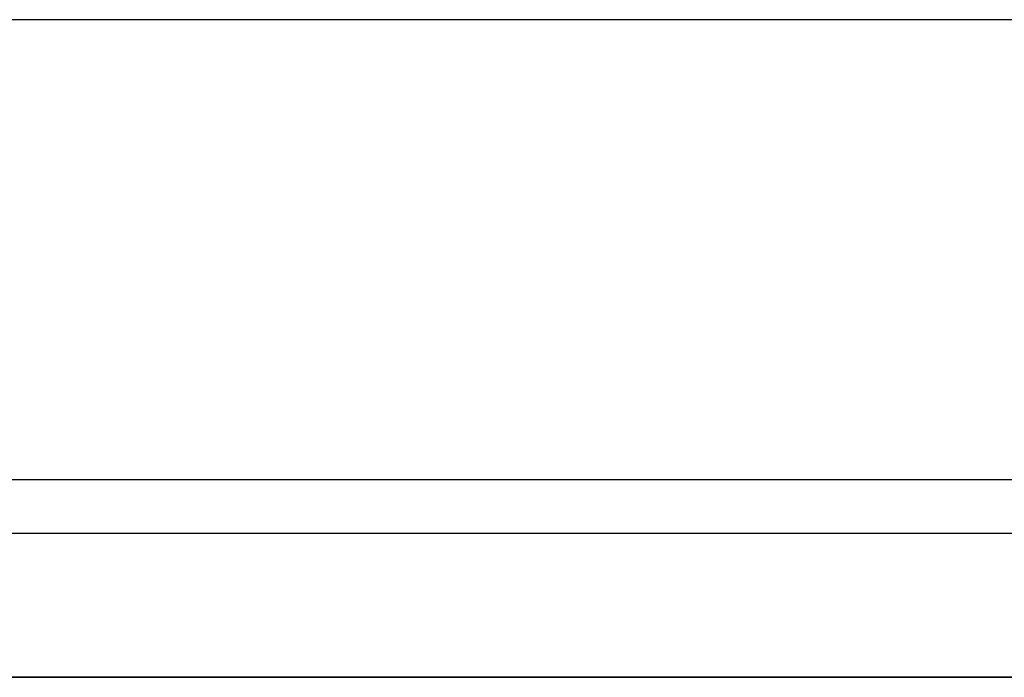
# Model space of a CAD drawing. Header units: metres. Extents: x 397.7 to 427.5, y 12.7 to 28.4.
# Tile 105 of 126: x 409.065 to 409.408, y 27.999 to 28.228. Entities that reach past the tile are written whole.
import ezdxf

# ---------------------------------------------------------------- set-up
doc = ezdxf.new("R2010")
doc.units = ezdxf.units.M
doc.layers.add('01_SUELOS', color=7, linetype='Continuous', lineweight=25, true_color=0x007f00)
doc.layers.add('A-WALL-____-MCUT', color=7, linetype='Continuous', lineweight=25)
doc.layers.add('A-WALL-____-OTLN', color=7, linetype='Continuous', lineweight=25)

# ---------------------------------------------------------------- blocks, each defined once
blk = doc.blocks.new('Family - Evans P5-151523-08_TEL_P5')
at = {"layer": 'A-WALL-____-MCUT', "color": 253, "true_color": 0xaaaaaa}
for p, q in [((25.58769, 0.16), (0.03315, 0.16)), ((0, 0), (25.55599, 0))]:
    blk.add_line(p, q, dxfattribs=at)
at = {"layer": 'A-WALL-____-OTLN', "color": 253, "true_color": 0xaaaaaa}
for p, q in [((25.58769, 0.16), (0.03315, 0.16)), ((0, 0), (25.55599, 0))]:
    blk.add_line(p, q, dxfattribs=at)
at = {"layer": 'A-WALL-____-OTLN', "color": 253, "lineweight": 18, "true_color": 0xaaaaaa}
blk.add_line((0, 0), (25.55599, 0), dxfattribs=at)
blk = doc.blocks.new('Family - Evans P5-151575-08_TEL_P5')
at = {"layer": 'A-WALL-____-MCUT', "color": 253, "true_color": 0xaaaaaa}
for p, q in [((1.47, 0.05), (0, 0.05)), ((0, 0), (1.47, 0))]:
    blk.add_line(p, q, dxfattribs=at)
at = {"layer": 'A-WALL-____-OTLN', "color": 253, "true_color": 0xaaaaaa}
for p, q in [((1.47, 0.05), (0, 0.05)), ((0, 0), (1.47, 0))]:
    blk.add_line(p, q, dxfattribs=at)
at = {"layer": 'A-WALL-____-OTLN', "color": 253, "lineweight": 18, "true_color": 0xaaaaaa}
blk.add_line((0, 0), (1.47, 0), dxfattribs=at)
blk = doc.blocks.new('Family - Paviment P5-151720-08_TEL_P5')
at = {"layer": '01_SUELOS', "color": 9, "true_color": 0xaad4aa}
for p, q in [((12.16176, 14.88885), (10.69176, 14.88885)), ((10.69176, 14.88885), (12.16176, 14.88885))]:
    blk.add_line(p, q, dxfattribs=at)
blk = doc.blocks.new('LONDR55-XX_ZZ-ARQ-CAA-M3D-Londres55_ifc-1-08_TEL_P5')
at = {"layer": '01_SUELOS', "color": 253, "lineweight": 18, "true_color": 0xaaaaaa}
blk.add_blockref('Family - Paviment P5-151720-08_TEL_P5', (398.29523, 13.11061), dxfattribs=at)
at = {"layer": 'A-WALL-____-OTLN', "color": 253, "lineweight": 18, "true_color": 0xaaaaaa, "rotation": 180}
blk.add_blockref('Family - Evans P5-151523-08_TEL_P5', (426.84641, 28.22825), dxfattribs=at)
at = {"layer": 'A-WALL-____-OTLN', "color": 253, "lineweight": 18, "true_color": 0xaaaaaa}
blk.add_blockref('Family - Evans P5-151575-08_TEL_P5', (408.98698, 27.99946), dxfattribs=at)

msp = doc.modelspace()

# ---------------------------------------------------------------- block references
at = {"lineweight": 5}
msp.add_blockref('LONDR55-XX_ZZ-ARQ-CAA-M3D-Londres55_ifc-1-08_TEL_P5', (0, 0), dxfattribs=at)

doc.saveas('drawing.dxf')
